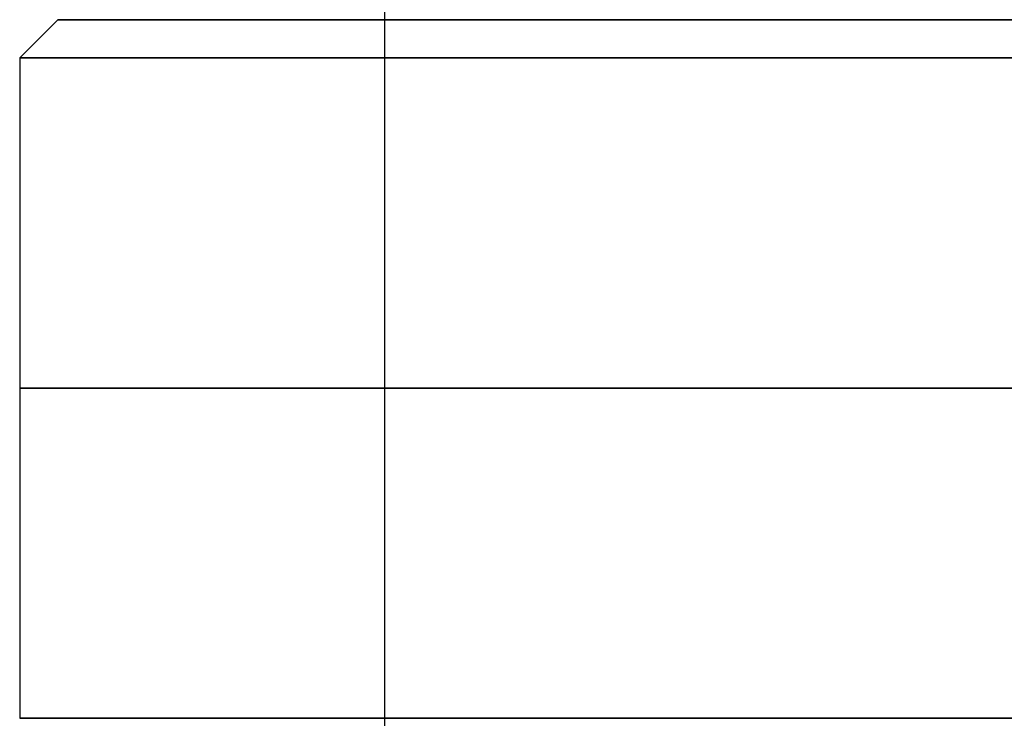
# Model space of a CAD drawing. Header units: centimetres. Extents: x -3.6 to 3.6, y -2.3 to 5.7.
# Tile 240 of 256: x -0.8 to -0.02, y 4.8 to 5.35. Entities that reach past the tile are written whole.
import ezdxf

# ---------------------------------------------------------------- set-up
doc = ezdxf.new("R2010")
doc.units = ezdxf.units.CM
doc.layers.add('Default', color=7, linetype='Continuous', true_color=0x000000)

# ---------------------------------------------------------------- blocks, each defined once
blk = doc.blocks.new('1281171819')
at = {"layer": 'Default'}
for p, q in [((-7.65, 22), (-7.95, 21.7)), ((-7.65, 22), (-6.825, 22)), ((-7.95, 21.7), (-7.95, 16.5))]:
    blk.add_line(p, q, dxfattribs=at)
at = {"layer": 'Default', "extrusion": (0, 1, 0)}
for centre, radius in [((0, 0, 22), 7.65), ((0, 0, 21.7), 7.95), ((0, 0, 16.5), 7.95)]:
    blk.add_arc(centre, radius, 270, 90, dxfattribs=at)
at = {"layer": 'Default', "extrusion": (0, -1, 0)}
for centre, radius in [((0, 0, -22), 6.825), ((0, 0, -19.1), 7.95)]:
    blk.add_arc(centre, radius, 90, 270, dxfattribs=at)
at = {"layer": 'Default'}
blk.add_open_spline([(-5.075, 6.7), (-5.075, 15.8), (-5.075, 24.9)], degree=2, dxfattribs=at)
blk = doc.blocks.new('R1785_ASM23')
at = {"layer": 'Default'}
blk.add_blockref('1281171819', (0, 31.5), dxfattribs=at)
blk = doc.blocks.new('F3710XM_ASM')
at = {"layer": 'Default'}
blk.add_blockref('R1785_ASM23', (0, 0), dxfattribs=at)

msp = doc.modelspace()

# ---------------------------------------------------------------- block references
at = {"layer": 'Default', "xscale": 0.1, "yscale": 0.1, "zscale": 0.1}
msp.add_blockref('F3710XM_ASM', (0, 0), dxfattribs=at)

doc.saveas('drawing.dxf')
